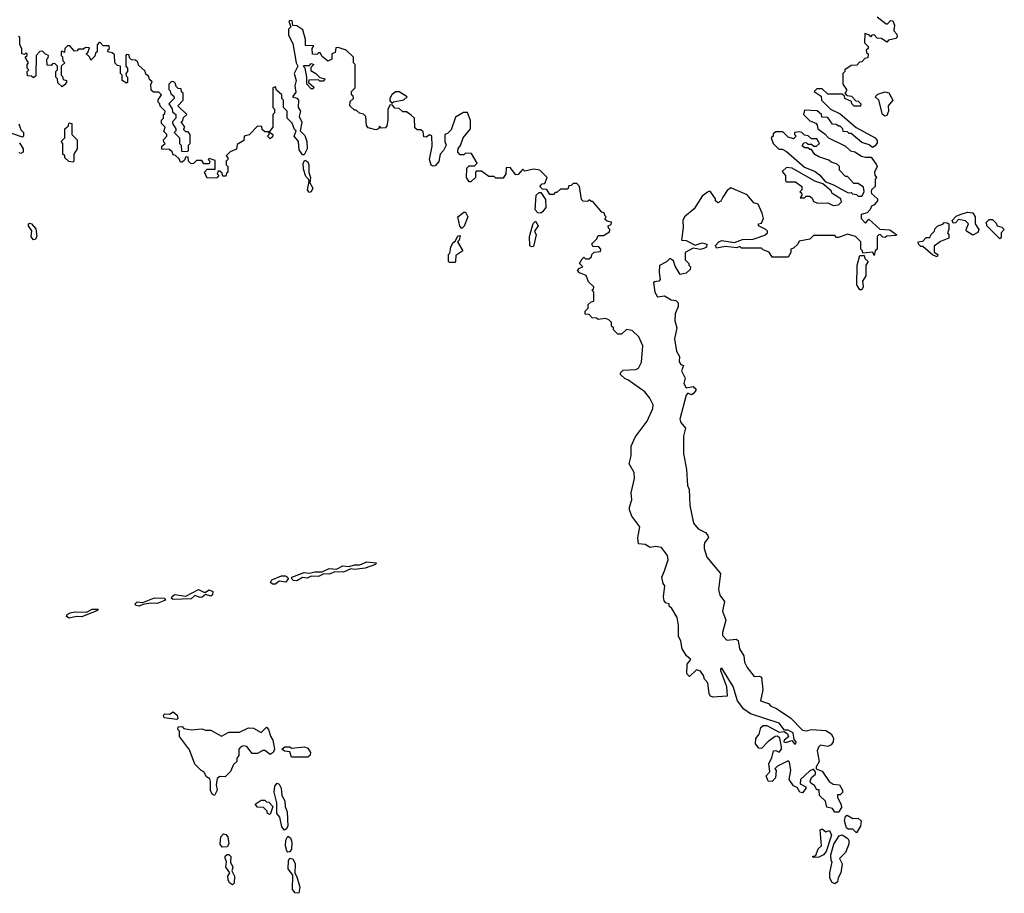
# Model space of a CAD drawing. Extents: x 2673034 to 2765626, y 830478 to 954748.
# Tile 37 of 126: x 2707769 to 2713260, y 870250 to 875125. Entities that reach past the tile are written whole.
import ezdxf

# ---------------------------------------------------------------- set-up
doc = ezdxf.new("R2010")
doc.units = 0

msp = doc.modelspace()

# ---------------------------------------------------------------- linework, layer by layer
at = {"layer": '0CON05XD'}
for points in [[(2711935, 871185.7), (2712005, 871150), (2712033, 871153), (2712050, 871140), (2712056.2, 871123.8), (2712032.5, 871105), (2712030, 871095), (2712040.7, 871090.7), (2712075, 871102.5), (2712090, 871085), (2712097.5, 871085), (2712098.8, 871095), (2712087.5, 871107.5), (2712082.5, 871145), (2712055, 871160), (2712035, 871160), (2712005, 871200), (2711845, 871252), (2711807.2, 871277.2), (2711771.4, 871325), (2711747.1, 871405), (2711685, 871506.2), (2711677.5, 871502.5), (2711677, 871493), (2711710.6, 871405), (2711715, 871350), (2711635, 871343.8), (2711620.5, 871350.5), (2711613.9, 871363.9), (2711606.7, 871425), (2711587.5, 871445), (2711582.5, 871465), (2711565, 871490), (2711543, 871497), (2711505, 871460), (2711490, 871475), (2711490.8, 871529.2), (2711512.5, 871555), (2711487.5, 871575), (2711462.5, 871615), (2711456.4, 871656.4), (2711442.5, 871685), (2711442.5, 871745), (2711435, 871790), (2711405, 871840), (2711391.7, 871851.7), (2711390, 871865), (2711375, 871870), (2711363, 871883), (2711360, 871905), (2711367.5, 871965), (2711358.3, 871978.3), (2711350, 872015), (2711365, 872050), (2711385, 872110), (2711381.4, 872135), (2711348.8, 872178.8), (2711315, 872186), (2711285, 872180), (2711256.4, 872196.4), (2711220, 872200), (2711217, 872233), (2711227.5, 872295), (2711183.3, 872355), (2711169.3, 872389.3), (2711168.8, 872405), (2711183.3, 872445), (2711178, 872485), (2711198, 872565), (2711195, 872597.5), (2711167, 872647), (2711178.8, 872691.2), (2711178.8, 872745), (2711201.2, 872795), (2711268.8, 872885), (2711300, 872955), (2711302.5, 872975), (2711283.6, 873013.6), (2711255, 873047.5), (2711160, 873115), (2711145, 873120), (2711120, 873145), (2711120, 873155), (2711135, 873170), (2711205, 873172.5), (2711219.3, 873180.7), (2711236.4, 873213.6), (2711243.3, 873305), (2711222.5, 873355), (2711185, 873390), (2711153, 873397), (2711125, 873370), (2711105, 873370), (2711080, 873395), (2711080, 873405), (2711070, 873415), (2711070, 873435), (2711055, 873450), (2711035, 873457.5), (2710995, 873452.5), (2710985, 873460), (2710961.7, 873461.7), (2710945, 873480), (2710921.7, 873481.7), (2710921.7, 873498.3), (2710940, 873515), (2710940, 873535), (2710955, 873550), (2710970, 873555), (2710970, 873605), (2710960, 873615), (2710968.3, 873621.7), (2710970, 873635), (2710941.7, 873661.7), (2710928.3, 873698.3), (2710891.7, 873711.7), (2710880, 873725), (2710891.7, 873738.3), (2710910, 873745), (2710890, 873765), (2710905, 873790), (2710915, 873800), (2710925, 873790), (2710945, 873790), (2710958.3, 873801.7), (2710960, 873815), (2710971.7, 873828.3), (2711008.3, 873831.7), (2711010, 873845), (2710998.3, 873858.3), (2710965, 873860), (2710960, 873875), (2710988.3, 873901.7), (2710995, 873920), (2711025, 873920), (2711058.3, 873941.7), (2711060, 873955), (2711051.7, 873961.7), (2711050, 873975), (2711068.3, 873981.7), (2711070, 873995), (2711045, 874000), (2711031.7, 874011.7), (2711040, 874025), (2711031.7, 874031.7), (2711030, 874045), (2711015, 874050), (2710965, 874110), (2710955, 874110), (2710945, 874120), (2710935, 874110), (2710911.7, 874111.7), (2710902.5, 874122.5), (2710890, 874195), (2710875, 874210), (2710855, 874210), (2710845, 874200), (2710831.7, 874198.3), (2710825, 874180), (2710785, 874180), (2710765, 874160), (2710755, 874160), (2710745, 874150), (2710725, 874150), (2710708.3, 874178.3), (2710685, 874180), (2710670, 874195), (2710681.7, 874208.3), (2710698.3, 874211.7), (2710710, 874245), (2710670, 874285), (2710635, 874290), (2710585, 874280), (2710575, 874290), (2710548.3, 874261.7), (2710535, 874260), (2710505, 874300), (2710481.7, 874298.3), (2710480, 874265), (2710465, 874240), (2710425, 874240), (2710415, 874250), (2710385, 874250), (2710345, 874280), (2710315, 874280), (2710310, 874275), (2710310, 874245), (2710285, 874220), (2710275, 874220), (2710260, 874245), (2710263, 874297), (2710275, 874310), (2710305, 874310), (2710320, 874325), (2710288.3, 874378.3), (2710255, 874380), (2710245, 874370), (2710225, 874370), (2710212.5, 874385), (2710213.6, 874406.4), (2710227, 874423), (2710242.5, 874465), (2710282.5, 874515), (2710283, 874563), (2710266.7, 874606.7), (2710243, 874607), (2710199.3, 874580.7), (2710175, 874510), (2710155, 874490), (2710140, 874485), (2710140, 874445), (2710147.5, 874425), (2710132.5, 874395), (2710113.3, 874375), (2710107, 874333), (2710085, 874310), (2710075, 874307.5), (2710063.9, 874313.9), (2710054, 874345), (2710068.3, 874418.3), (2710067, 874477), (2710055, 874482.5), (2710035, 874470), (2710021.7, 874471.7), (2710018.3, 874498.3), (2710005, 874510), (2709985, 874510), (2709971.7, 874521.7), (2709970, 874575), (2709951.7, 874591.7), (2709925, 874610), (2709905, 874610), (2709885, 874630), (2709861.7, 874631.7), (2709848.3, 874648.3), (2709835, 874650), (2709822.5, 874625), (2709822.5, 874565), (2709817, 874533), (2709808.3, 874521.7), (2709785, 874520), (2709775, 874530), (2709770, 874515), (2709755, 874510), (2709711.7, 874521.7), (2709703.6, 874533.6), (2709700, 874585), (2709687, 874597), (2709663, 874603), (2709645, 874620), (2709635, 874620), (2709610, 874645), (2709611.7, 874668.3), (2709630, 874685), (2709628.3, 874698.3), (2709620, 874705), (2709620, 874725), (2709640, 874745), (2709640, 874875), (2709630, 874885), (2709630, 874915), (2709590, 874955), (2709545, 874970), (2709531.7, 874968.3), (2709528.3, 874941.7), (2709510, 874935), (2709510, 874905), (2709487, 874893), (2709455, 874920), (2709445, 874940), (2709435, 874940), (2709425, 874930), (2709401.7, 874931.7), (2709400, 874965), (2709408.3, 874978.3), (2709361.7, 874981.7), (2709362.5, 875015), (2709347.5, 875067.5), (2709315, 875090), (2709291.7, 875091.7), (2709288.3, 875118.3), (2709275, 875120), (2709270, 875115), (2709280, 875085), (2709268.3, 875071.7), (2709268.3, 875038.3), (2709291.7, 874991.7), (2709310, 874885), (2709320, 874865), (2709300, 874825), (2709311.2, 874785), (2709303.8, 874755), (2709308.6, 874721.4), (2709290, 874695), (2709315, 874686.7), (2709323.8, 874675), (2709322.5, 874635), (2709334.1, 874614.1), (2709326.7, 874585), (2709342.9, 874552.9), (2709332.5, 874505), (2709358.8, 874478.8), (2709369.2, 874445), (2709371.4, 874405), (2709355, 874370), (2709345, 874370), (2709328, 874398), (2709323.3, 874445), (2709300, 874475), (2709310, 874505), (2709301.7, 874511.7), (2709288.3, 874548.3), (2709260, 874575), (2709260, 874615), (2709240, 874635), (2709240, 874675), (2709230, 874685), (2709230, 874705), (2709201.7, 874731.7), (2709195, 874750), (2709180, 874745), (2709180, 874635), (2709190, 874625), (2709190, 874605), (2709180, 874595), (2709180, 874525), (2709160, 874500), (2709180, 874485), (2709178.3, 874471.7), (2709165, 874460), (2709150, 874475), (2709160, 874485), (2709160, 874500), (2709135, 874500), (2709121.7, 874511.7), (2709118.3, 874528.3), (2709095, 874530), (2709048.3, 874481.7), (2709020, 874475), (2709018.3, 874451.7), (2708981.7, 874428.3), (2708978.3, 874401.7), (2708941.7, 874388.3), (2708920, 874365), (2708930, 874355), (2708930, 874345), (2708920, 874335), (2708920, 874315), (2708930, 874305), (2708930, 874275), (2708921.7, 874268.3), (2708918.3, 874251.7), (2708901.7, 874251.7), (2708898.3, 874268.3), (2708885, 874280), (2708875, 874280), (2708870, 874265), (2708880, 874255), (2708868.3, 874241.7), (2708815, 874240), (2708800, 874275), (2708815, 874290), (2708858.3, 874291.7), (2708858.3, 874338.3), (2708825, 874350), (2708820, 874345), (2708830, 874335), (2708825, 874320), (2708795, 874320), (2708785, 874340), (2708755, 874340), (2708738.3, 874321.7), (2708725, 874320), (2708710, 874335), (2708708.3, 874358.3), (2708695, 874360), (2708688.3, 874341.7), (2708675, 874330), (2708665, 874330), (2708658.3, 874348.3), (2708637, 874367), (2708625, 874370), (2708618.3, 874388.3), (2708605, 874400), (2708561.7, 874401.7), (2708561.7, 874418.3), (2708580, 874435), (2708571.7, 874441.7), (2708570, 874455), (2708590, 874475), (2708590, 874485), (2708571.7, 874501.7), (2708580, 874525), (2708560, 874545), (2708560, 874565), (2708570, 874575), (2708570, 874595), (2708578.3, 874601.7), (2708580, 874615), (2708551.7, 874641.7), (2708550, 874655), (2708540, 874665), (2708541.7, 874678.3), (2708560, 874705), (2708545, 874720), (2708515, 874720), (2708501.7, 874731.7), (2708500, 874765), (2708508.3, 874778.3), (2708491.7, 874791.7), (2708488.3, 874808.3), (2708471.7, 874821.7), (2708468.3, 874838.3), (2708431.7, 874871.7), (2708428.3, 874888.3), (2708415, 874900), (2708391.7, 874901.7), (2708381.7, 874911.7), (2708378.3, 874928.3), (2708365, 874930), (2708360, 874925), (2708360, 874865), (2708370, 874855), (2708370, 874835), (2708360, 874825), (2708361.7, 874811.7), (2708370, 874805), (2708370, 874775), (2708365, 874770), (2708340, 874785), (2708340, 874815), (2708330, 874825), (2708330, 874865), (2708315, 874870), (2708300, 874885), (2708298.3, 874928.3), (2708285, 874940), (2708260, 874945), (2708261.7, 874958.3), (2708270, 874965), (2708268.3, 874978.3), (2708235, 874980), (2708218.3, 874998.3), (2708211.7, 874998.3), (2708200, 874985), (2708200, 874945), (2708191.7, 874938.3), (2708188.3, 874921.7), (2708165, 874900), (2708158.3, 874918.3), (2708140, 874935), (2708148.3, 874941.7), (2708158.3, 874968.3), (2708135, 874970), (2708125, 874960), (2708095, 874960), (2708088.3, 874951.7), (2708075, 874950), (2708048.3, 874978.3), (2708035, 874980), (2708020, 874965), (2708018.3, 874941.7), (2708005, 874950), (2708000, 874945), (2708000, 874925), (2708008.3, 874918.3), (2708010, 874895), (2708020, 874885), (2708000, 874865), (2708000, 874815), (2708008.3, 874808.3), (2708011.7, 874791.7), (2708030, 874785), (2708030, 874775), (2708018.3, 874761.7)], [(2712551.7, 875141.7), (2712601.7, 875101.7), (2712608.3, 875101.7), (2712625, 875120), (2712638.3, 875118.3), (2712647.5, 875095), (2712643, 875063), (2712660, 875045), (2712661.7, 875028.3), (2712655, 875020), (2712615, 875010), (2712605, 875000), (2712575, 875020), (2712551.7, 875021.7), (2712535, 875040), (2712521.7, 875038.3), (2712515, 875030), (2712508.3, 875038.3), (2712481.7, 875048.3), (2712480, 874995), (2712500, 874975), (2712500, 874965), (2712490, 874955), (2712491.7, 874941.7), (2712500, 874935), (2712498.3, 874911.7), (2712481.7, 874908.3), (2712465, 874890), (2712451.7, 874888.3), (2712438.3, 874871.7), (2712405, 874870), (2712370, 874845), (2712370, 874835), (2712360, 874825), (2712360, 874765), (2712380, 874735), (2712378.3, 874721.7), (2712370, 874715), (2712381.7, 874701.7), (2712408.3, 874698.3), (2712431.7, 874671.7), (2712445, 874670), (2712460, 874655), (2712458.3, 874641.7), (2712423, 874643), (2712410, 874655), (2712408.3, 874668.3), (2712370, 874685), (2712368.3, 874698.3), (2712355, 874710), (2712275, 874710), (2712245, 874740), (2712215, 874740), (2712200, 874725), (2712238.3, 874698.3), (2712240, 874675), (2712290, 874625), (2712345, 874600), (2712433, 874523), (2712540, 874465), (2712551.7, 874451.7), (2712551.7, 874438.3), (2712539.3, 874420.7), (2712525, 874412.5), (2712507, 874427), (2712465, 874440), (2712405, 874490), (2712395, 874490), (2712385, 874500), (2712361.7, 874501.7), (2712360, 874515), (2712345, 874530), (2712335, 874530), (2712325, 874540), (2712301.7, 874541.7), (2712275, 874580), (2712241.7, 874581.7), (2712240, 874595), (2712217, 874617), (2712145, 874620), (2712140, 874595), (2712175, 874560), (2712208.3, 874548.3), (2712217, 874537), (2712220, 874515), (2712258.3, 874488.3), (2712280, 874465), (2712375, 874420), (2712403, 874393), (2712427, 874387), (2712463.6, 874363.6), (2712485, 874357.5), (2712518.3, 874358.3), (2712547.5, 874315), (2712550, 874305), (2712536.7, 874275), (2712537.5, 874257.5), (2712547.5, 874245), (2712540, 874235), (2712540, 874195), (2712520, 874175), (2712517.5, 874165), (2712520, 874155), (2712552.5, 874125), (2712552.5, 874115), (2712535, 874092.5), (2712520, 874085), (2712512.5, 874065), (2712495, 874047.5), (2712461.7, 874038.3), (2712462.5, 874015), (2712485, 873990), (2712505, 874012.5), (2712565, 873956.7), (2712621.7, 873951.7), (2712660, 873925), (2712655, 873920), (2712605, 873917.5), (2712595, 873910), (2712581.7, 873911.7), (2712567, 873927), (2712560, 873925), (2712550, 873915), (2712550, 873845), (2712540, 873835), (2712535, 873810), (2712527.5, 873827.5), (2712471.7, 873821.7), (2712470, 873835), (2712460, 873845), (2712460, 873885), (2712430, 873915), (2712385, 873927.5), (2712335, 873910), (2712325, 873910), (2712315, 873920), (2712195, 873920), (2712175, 873900), (2712115, 873890), (2712108.3, 873871.7), (2712085, 873850), (2712070, 873845), (2712070, 873825), (2712055, 873800), (2711965, 873800), (2711948.3, 873828.3), (2711915, 873840), (2711905, 873850), (2711795, 873850), (2711785, 873860), (2711767.5, 873852.5), (2711705, 873860), (2711655, 873850), (2711650, 873865), (2711667.5, 873885), (2711685, 873893.3), (2711755, 873882.5), (2711800.7, 873899.3), (2711859.3, 873900.7), (2711925, 873922.5), (2711940, 873935), (2711940, 873945), (2711930, 873955), (2711890, 873975), (2711890, 873985), (2711905, 873990), (2711916.7, 874015), (2711910, 874045), (2711886.7, 874095), (2711863.8, 874103.8), (2711825, 874147.5), (2711735, 874186.7), (2711715, 874172.5), (2711690, 874135), (2711678.3, 874111.7), (2711663, 874103), (2711650, 874115), (2711650, 874125), (2711623, 874163), (2711615, 874167.5), (2711605, 874163.3), (2711575, 874140), (2711530.5, 874069.5), (2711476.7, 874025), (2711466.2, 874005), (2711468.8, 873965), (2711460, 873895), (2711485, 873892.5), (2711535, 873867.5), (2711575, 873880), (2711601.7, 873871.7), (2711600, 873855), (2711585, 873847.5), (2711565, 873842.5), (2711525, 873850), (2711480, 873825), (2711480, 873785), (2711500, 873765), (2711500, 873755), (2711510, 873745), (2711508.3, 873731.7), (2711485, 873710), (2711453, 873703), (2711425, 873750), (2711415, 873780), (2711395, 873792.5), (2711375.8, 873774.2), (2711336.4, 873753.6), (2711334.2, 873715), (2711340, 873675), (2711333.6, 873666.4), (2711308, 873662), (2711303.7, 873656.3), (2711310, 873605), (2711325, 873578.6), (2711365, 873583.8), (2711402.3, 873562.3), (2711427.7, 873557.7), (2711441.2, 873545), (2711441.2, 873525), (2711424.1, 873484.1), (2711423.3, 873445), (2711433.3, 873405), (2711420, 873345), (2711432, 873275), (2711448.8, 873245), (2711447.5, 873215), (2711455, 873200), (2711470, 873195), (2711460, 873165), (2711480, 873125), (2711473.3, 873095), (2711485, 873070), (2711525, 873077.5), (2711540, 873065), (2711540, 873055), (2711525, 873037.5), (2711515, 873032.5), (2711495, 873040), (2711485, 873030), (2711450, 872895), (2711456.4, 872876.4), (2711482.5, 872845), (2711471.7, 872801.7), (2711470, 872705), (2711488, 872615), (2711493.3, 872525), (2711503, 872503), (2711506.2, 872415), (2711526.7, 872315), (2711553.3, 872283.3), (2711593, 872263), (2711607, 872247), (2711610, 872235), (2711587.5, 872205), (2711586.4, 872193.6), (2711586.2, 872175), (2711601.2, 872125), (2711677.5, 872035), (2711666.7, 871945), (2711673.9, 871913.9), (2711699.3, 871879.3), (2711687.5, 871825), (2711706, 871775), (2711687.5, 871705), (2711688.3, 871688.3), (2711713, 871663), (2711765, 871667.5), (2711775, 871660), (2711783.3, 871615), (2711807.5, 871575), (2711810.7, 871540.7), (2711825, 871510), (2711865, 871460), (2711895, 871462.5), (2711906.1, 871456.1), (2711912.5, 871385), (2711900, 871325), (2711945, 871310), (2711957.5, 871295), (2711985, 871283.8), (2712068.3, 871228.3), (2712135, 871160), (2712155, 871156.7), (2712185, 871164), (2712265, 871158), (2712295, 871140), (2712307.5, 871115), (2712305.8, 871095), (2712295, 871078.8), (2712275, 871068.8), (2712235, 871076.7), (2712223.3, 871065), (2712216.7, 871045), (2712227.5, 870985), (2712210, 870955), (2712210, 870945), (2712245, 870932.5), (2712283.6, 870873.6), (2712305, 870860), (2712340, 870855), (2712357.5, 870825), (2712357, 870813), (2712345, 870800), (2712330, 870800), (2712330, 870785), (2712350, 870745), (2712351.7, 870728.3), (2712335, 870702.5), (2712315, 870702.5), (2712302.5, 870722.5), (2712271.1, 870731.1), (2712263.1, 870765), (2712229.5, 870795), (2712228.3, 870828.3), (2712215, 870828), (2712201.9, 870851.9), (2712180.8, 870865), (2712177.8, 870875), (2712184.5, 870895.5), (2712206.7, 870915), (2712207, 870927), (2712195, 870942.5), (2712175, 870934), (2712122.5, 870885), (2712121.7, 870861.7), (2712152.5, 870845), (2712152.5, 870835), (2712135, 870810), (2712120, 870815), (2712105, 870840), (2712085, 870850), (2712060, 870885), (2712070, 870935), (2712061.7, 870981.7), (2712055, 870990), (2711995, 870960), (2711980, 870945), (2711987.5, 870935), (2711983.3, 870895), (2711965, 870873.8), (2711943.3, 870875), (2711932.5, 870905), (2711951.7, 870928.3), (2711946.7, 870975), (2711963.9, 871006.1), (2711973.3, 871045), (2711985, 871047.5), (2712005, 871037.5), (2712017.5, 871055), (2712017.5, 871065), (2712007.5, 871115), (2711995, 871127.5), (2711982.5, 871125), (2711942.7, 871097.3), (2711905, 871057.5), (2711890.7, 871060.7), (2711872.5, 871085), (2711873.8, 871113.8), (2711892.7, 871137.3), (2711901.2, 871175), (2711914.2, 871185.8), (2711935, 871185.7)], [(2708018.3, 874761.7), (2708005, 874750), (2707981.7, 874771.7), (2707980, 874795), (2707970, 874805), (2707970, 874835), (2707980, 874845), (2707980, 874865), (2707965, 874880), (2707951.7, 874878.3), (2707945, 874870), (2707921.7, 874871.7), (2707920, 874905), (2707928.3, 874911.7), (2707930, 874925), (2707911.7, 874931.7), (2707895, 874950), (2707881.7, 874948.3), (2707860, 874925), (2707858.3, 874811.7), (2707845, 874800), (2707835, 874810), (2707811.7, 874811.7), (2707810, 874835), (2707820, 874845), (2707810, 874855), (2707810, 874875), (2707817.5, 874885), (2707800, 874915), (2707810, 874925), (2707810, 874935), (2707805, 874940), (2707795, 874930), (2707780, 874935), (2707780, 874965), (2707770, 874985), (2707770, 875025), (2707761.7, 875031.7)], [(2709405, 874740), (2709395, 874740), (2709370, 874765), (2709370, 874805), (2709360, 874855), (2709350, 874865), (2709355, 874870), (2709385, 874870), (2709395, 874880), (2709410, 874875), (2709391.7, 874858.3), (2709391.7, 874841.7), (2709420, 874825), (2709441.7, 874801.7), (2709470, 874795), (2709465, 874782.5), (2709442.5, 874782.5), (2709435, 874790), (2709381.7, 874788.3), (2709380, 874775), (2709408.3, 874748.3), (2709405, 874740)], [(2708705, 874390), (2708710, 874395), (2708710, 874425), (2708720, 874435), (2708720, 874485), (2708708.3, 874498.3), (2708695, 874500), (2708681.7, 874511.7), (2708690, 874525), (2708670, 874555), (2708678.3, 874561.7), (2708681.7, 874578.3), (2708700, 874595), (2708650, 874645), (2708680, 874675), (2708680, 874715), (2708671.7, 874721.7), (2708668.3, 874738.3), (2708651.7, 874741.7), (2708641.7, 874751.7), (2708638.3, 874768.3), (2708628.3, 874778.3), (2708615, 874780), (2708600, 874765), (2708600, 874735), (2708608.3, 874728.3), (2708611.7, 874711.7), (2708628.3, 874698.3), (2708630, 874685), (2708600, 874655), (2708618.3, 874628.3), (2708621.7, 874611.7), (2708640, 874595), (2708640, 874575), (2708620, 874555), (2708620, 874545), (2708640, 874515), (2708640, 874505), (2708630, 874495), (2708660, 874465), (2708660, 874435), (2708670, 874425), (2708671.7, 874391.7), (2708705, 874390)], [(2709845, 874660), (2709852.5, 874667.5), (2709911.7, 874678.3), (2709930, 874695), (2709885, 874722.5), (2709865, 874722.5), (2709843.6, 874706.4), (2709832.5, 874685), (2709832.5, 874672.5), (2709845, 874660)], [(2712595, 874586.7), (2712580, 874595), (2712560, 874675), (2712540, 874695), (2712555, 874710), (2712595, 874722.5), (2712616.4, 874716.4), (2712637.5, 874675), (2712612.5, 874645), (2712613.3, 874615), (2712605, 874590), (2712595, 874586.7)], [(2707763.9, 874543.9), (2707775, 874510), (2707790, 874495), (2707790, 874475), (2707785, 874470), (2707725, 874490)], [(2708065, 874330), (2708043, 874333), (2708020, 874355), (2708020, 874365), (2708010, 874375), (2708010, 874435), (2708000, 874445), (2708020, 874465), (2708020, 874515), (2708038.3, 874531.7), (2708045, 874550), (2708060, 874545), (2708060, 874485), (2708090, 874455), (2708090, 874405), (2708070, 874375), (2708070, 874335), (2708065, 874330)], [(2712465, 874140), (2712477.5, 874165), (2712475, 874190), (2712445, 874210), (2712421.7, 874211.7), (2712385, 874250), (2712375, 874250), (2712340, 874285), (2712340, 874305), (2712328.3, 874318.3), (2712295, 874330), (2712281.7, 874341.7), (2712225, 874360), (2712203.6, 874373.6), (2712185, 874400), (2712175, 874400), (2712165, 874410), (2712145, 874410), (2712131.7, 874421.7), (2712141.7, 874438.3), (2712155, 874440), (2712165, 874430), (2712185, 874430), (2712198.3, 874418.3), (2712211.7, 874418.3), (2712230, 874435), (2712215, 874460), (2712185, 874460), (2712167, 874477), (2712145, 874480), (2712130, 874495), (2712115, 874500), (2712090, 874495), (2712090, 874485), (2712100, 874475), (2712085, 874460), (2712055, 874470), (2712025, 874500), (2711985, 874500), (2711971.7, 874488.3), (2711970, 874475), (2711960, 874465), (2711970, 874435), (2712003, 874403), (2712021.7, 874401.7), (2712045, 874390), (2712145, 874302.5), (2712205, 874277.5), (2712229.3, 874259.3), (2712261.7, 874221.7), (2712311.7, 874201.7), (2712388.3, 874158.3), (2712405, 874160), (2712413, 874153), (2712435, 874150), (2712445, 874140), (2712465, 874140)], [(2707767.7, 874437.7), (2707787.5, 874405), (2707787.5, 874385), (2707775, 874377.5), (2707765, 874382.5)], [(2709385, 874161.2), (2709374.3, 874174.3), (2709383, 874223), (2709380, 874235), (2709365, 874250), (2709351.1, 874291.1), (2709350, 874325), (2709358.3, 874341.7), (2709375, 874331.2), (2709380.5, 874315), (2709382, 874272), (2709390, 874245), (2709387.5, 874215), (2709404.2, 874185), (2709395, 874163.8), (2709385, 874161.2)], [(2712305, 874087.5), (2712335, 874092.5), (2712351.7, 874108.3), (2712347.5, 874125), (2712300, 874155), (2712295, 874170), (2712248.3, 874208.3), (2712203, 874223), (2712077, 874297), (2712045, 874300), (2712021.7, 874278.3), (2712040, 874255), (2712040, 874225), (2712045, 874220), (2712095, 874220), (2712130, 874195), (2712130, 874175), (2712120, 874165), (2712128.3, 874158.3), (2712130, 874145), (2712121.7, 874131.7), (2712145, 874130), (2712155, 874140), (2712175, 874140), (2712188.3, 874128.3), (2712195, 874110), (2712220.7, 874100.7), (2712275, 874102.5), (2712305, 874087.5)], [(2710675, 874046.2), (2710657.7, 874047.7), (2710643.3, 874063.3), (2710650, 874145), (2710665, 874160), (2710675, 874160), (2710701.7, 874121.7), (2710703, 874077), (2710685, 874052.5), (2710675, 874046.2)], [(2710235, 873960), (2710223, 873973), (2710212.5, 874025), (2710245, 874050), (2710255, 874050), (2710267.5, 874025), (2710247, 873973), (2710235, 873960)], [(2713085, 873923.3), (2713050, 873945), (2713047.5, 873955), (2713060, 873985), (2713043, 874003), (2713005, 874010), (2712988.3, 873991.7), (2712975, 873990), (2712970, 874005), (2712991.7, 874028.3), (2713013, 874037), (2713055, 874051.2), (2713085, 874047.5), (2713097.5, 874025), (2713097.5, 873985), (2713117.5, 873955), (2713113, 873937), (2713085, 873923.3)], [(2713235, 873902.5), (2713162.5, 873975), (2713160, 873995), (2713175, 874010), (2713195, 874010), (2713215, 873990), (2713220, 873975), (2713247, 873967), (2713260, 873955), (2713242.5, 873935), (2713241.7, 873908.3), (2713235, 873902.5)], [(2707845, 873896), (2707832.9, 873912.9), (2707836, 873946), (2707817.5, 873975), (2707817.5, 873985), (2707825, 873990), (2707835, 873986.7), (2707858.3, 873958.3), (2707864.4, 873915), (2707855, 873898), (2707845, 873896)], [(2710625, 873856.7), (2710613.8, 873863.8), (2710611.2, 873915), (2710633, 873987), (2710645, 874000), (2710660, 873975), (2710640, 873945), (2710650, 873925), (2710635, 873860), (2710625, 873856.7)], [(2712885, 873802.5), (2712861.7, 873811.7), (2712805, 873860), (2712795, 873860), (2712781.7, 873871.7), (2712780, 873885), (2712805, 873890), (2712825, 873910), (2712845, 873910), (2712850, 873925), (2712870, 873945), (2712871.7, 873958.3), (2712890, 873975), (2712916.7, 873983.3), (2712925, 873992.5), (2712941.7, 873991.7), (2712950, 873985), (2712950, 873955), (2712942.5, 873935), (2712950, 873925), (2712950, 873905), (2712905, 873887.5), (2712868.3, 873861.7), (2712868.3, 873828.3), (2712890, 873815), (2712885, 873802.5)], [(2710195, 873770), (2710165, 873770), (2710160, 873775), (2710160, 873815), (2710167.5, 873822.5), (2710172.5, 873855), (2710185, 873880), (2710198.3, 873891.7), (2710211.7, 873918.3), (2710225, 873920), (2710220, 873895), (2710210, 873885), (2710240, 873835), (2710201.7, 873808.3), (2710200, 873775), (2710195, 873770)], [(2712465, 873617.5), (2712455, 873617.5), (2712437.5, 873645), (2712440, 873755), (2712455, 873810), (2712478.3, 873808.3), (2712481.7, 873791.7), (2712500, 873775), (2712487.5, 873755), (2712487.5, 873695), (2712470, 873665), (2712472.5, 873635), (2712465, 873617.5)], [(2709315, 871993.6), (2709295, 871995.7), (2709285.7, 872005), (2709285.8, 872015), (2709355, 872040), (2709385, 872035.7), (2709415, 872044.5), (2709456.4, 872043.6), (2709495, 872061.8), (2709535, 872059.2), (2709571.7, 872078.3), (2709606.2, 872073.8), (2709635, 872083.5), (2709665, 872082.9), (2709705, 872100), (2709756.7, 872095), (2709752.5, 872085), (2709695, 872064.5), (2709635, 872056.4), (2709615, 872060.8), (2709575, 872041.2), (2709526.4, 872043.6), (2709495, 872030), (2709465, 872032), (2709435, 872018.8), (2709395, 872019.2), (2709371.1, 872008.9), (2709345, 872011.9), (2709315, 871993.6)], [(2709195, 871974.5), (2709178.8, 871975), (2709167.1, 871985), (2709175, 872000), (2709228.5, 872021.5), (2709251.2, 872021.2), (2709262.5, 872015), (2709266.2, 872005), (2709253.3, 871986.7), (2709215, 871991.9), (2709195, 871974.5)], [(2708625, 871888.9), (2708615.8, 871895), (2708617.8, 871905), (2708632.6, 871917.4), (2708695, 871908), (2708765, 871944.6), (2708795, 871930), (2708805, 871930), (2708825, 871944.4), (2708846.7, 871935), (2708843.6, 871916.4), (2708835, 871908.1), (2708805, 871917.5), (2708787.2, 871902.8), (2708775, 871901.1), (2708745, 871912.5), (2708725, 871892.9), (2708625, 871888.9)], [(2708435, 871852.7), (2708415.7, 871855.7), (2708412.5, 871865), (2708423.7, 871876.3), (2708455, 871873.3), (2708521.2, 871898.8), (2708575, 871896.4), (2708582, 871885), (2708535, 871867.3), (2708500.6, 871869.4), (2708455, 871862.2), (2708435, 871852.7)], [(2708045, 871785.6), (2708030, 871795), (2708033.1, 871805), (2708050, 871815), (2708075, 871821.2), (2708140.5, 871819.5), (2708172.5, 871835), (2708206.7, 871835), (2708201.7, 871828.3), (2708115, 871793.3), (2708085, 871794.7), (2708045, 871785.6)], [(2708645, 871220), (2708575, 871230), (2708570, 871245), (2708578.3, 871251.7), (2708605, 871250), (2708625, 871262.5), (2708647.5, 871245), (2708650, 871225), (2708645, 871220)], [(2708855, 870796.7), (2708842.7, 870802.7), (2708833.2, 870823.2), (2708833.6, 870873.6), (2708828.3, 870888.3), (2708810, 870900), (2708795, 870927.5), (2708780, 870935), (2708745, 870970), (2708715, 871050), (2708660, 871125), (2708660, 871155), (2708650, 871165), (2708651.7, 871178.3), (2708675, 871180), (2708685, 871170), (2708725, 871162.5), (2708785, 871167.5), (2708805, 871160), (2708835, 871160), (2708895, 871127.5), (2708935, 871150), (2708995, 871150), (2709045, 871172.5), (2709071.7, 871171.7), (2709115, 871147.5), (2709145, 871176.7), (2709157.1, 871165), (2709166.9, 871126.9), (2709180, 871105), (2709190, 871055), (2709182, 871035), (2709165, 871023.8), (2709135, 871047.5), (2709125, 871047.5), (2709095, 871030), (2709065, 871030), (2709035, 871070), (2709015, 871072.5), (2709000, 871065), (2708990, 871055), (2708991.7, 871018.3), (2708980, 871005), (2708980, 870985), (2708961.7, 870968.3), (2708945, 870930), (2708915, 870900), (2708885, 870902.5), (2708869.3, 870890.7), (2708863.8, 870855), (2708870, 870825), (2708855, 870796.7)], [(2709375, 871010), (2709285, 871010), (2709275, 871040), (2709245, 871042.5), (2709230, 871055), (2709247, 871067), (2709275, 871067.5), (2709285, 871060), (2709357, 871067), (2709375, 871060), (2709390, 871035), (2709388.3, 871021.7), (2709375, 871010)], [(2709245, 870603.3), (2709231.1, 870621.1), (2709220, 870675), (2709202.5, 870695), (2709202.5, 870755), (2709188.6, 870815), (2709192.2, 870847.8), (2709205, 870863.8), (2709215, 870860), (2709226.3, 870836.3), (2709230, 870795), (2709246.7, 870766.7), (2709248.9, 870735), (2709260.6, 870705), (2709264.5, 870625.5), (2709255, 870608), (2709245, 870603.3)], [(2709165, 870690), (2709150, 870695), (2709148.3, 870708.3), (2709128.3, 870728.3), (2709095, 870730), (2709081.7, 870748.3), (2709115, 870770), (2709135, 870770), (2709145, 870760), (2709158.3, 870758.3), (2709180, 870735), (2709165, 870690)], [(2712435, 870587.5), (2712415, 870607.5), (2712388.3, 870608.3), (2712380, 870615), (2712368.8, 870655), (2712375, 870680), (2712383, 870687), (2712415, 870666.7), (2712445, 870668.8), (2712461.2, 870655), (2712457.1, 870625), (2712435, 870587.5)], [(2712195, 870450), (2712190, 870455), (2712208.3, 870461.7), (2712221.7, 870498.3), (2712240, 870515), (2712233.3, 870605), (2712245, 870610), (2712265, 870592.5), (2712285, 870600), (2712296.2, 870575), (2712267, 870483), (2712252.5, 870465), (2712225, 870452.5), (2712195, 870450)], [(2708898, 870508), (2708887.5, 870525), (2708890, 870565), (2708905, 870582), (2708919.1, 870579.1), (2708929.2, 870565), (2708934.3, 870525.7), (2708925, 870508.8), (2708898, 870508)], [(2709265, 870480), (2709257.7, 870487.7), (2709250.6, 870515), (2709252.5, 870547.5), (2709265, 870568.8), (2709279.8, 870559.8), (2709287.3, 870535), (2709284.2, 870495.8), (2709275, 870481.2), (2709265, 870480)], [(2712315, 870303.3), (2712300.7, 870310.7), (2712286.7, 870335), (2712286.7, 870365), (2712300, 870425), (2712293.6, 870433.6), (2712292.5, 870465), (2712310, 870525), (2712338.8, 870571.2), (2712355, 870576.2), (2712386.7, 870555), (2712393.3, 870545), (2712393.6, 870523.6), (2712375, 870477.5), (2712340, 870445), (2712356.2, 870415), (2712348.8, 870365), (2712333, 870337), (2712328.8, 870315), (2712315, 870303.3)], [(2708955, 870296.7), (2708938.3, 870308.3), (2708930.8, 870325), (2708930, 870345), (2708940, 870365), (2708918.8, 870395), (2708921.2, 870425), (2708914.1, 870445.9), (2708915, 870457.5), (2708925, 870466.7), (2708935, 870466.2), (2708945.6, 870455.6), (2708943.6, 870423.6), (2708958, 870395), (2708952.5, 870375), (2708966.9, 870345), (2708964.1, 870305.9), (2708955, 870296.7)], [(2709325, 870250), (2709305, 870252), (2709290.5, 870270.5), (2709291.7, 870351.7), (2709265.8, 870385.8), (2709267.7, 870432.3), (2709275, 870446.7), (2709292.7, 870442.7), (2709304.6, 870415), (2709302.5, 870362.5), (2709315, 870342.5), (2709330.9, 870285), (2709325, 870250)]]:
    msp.add_lwpolyline(points, dxfattribs=at)

doc.saveas('drawing.dxf')
